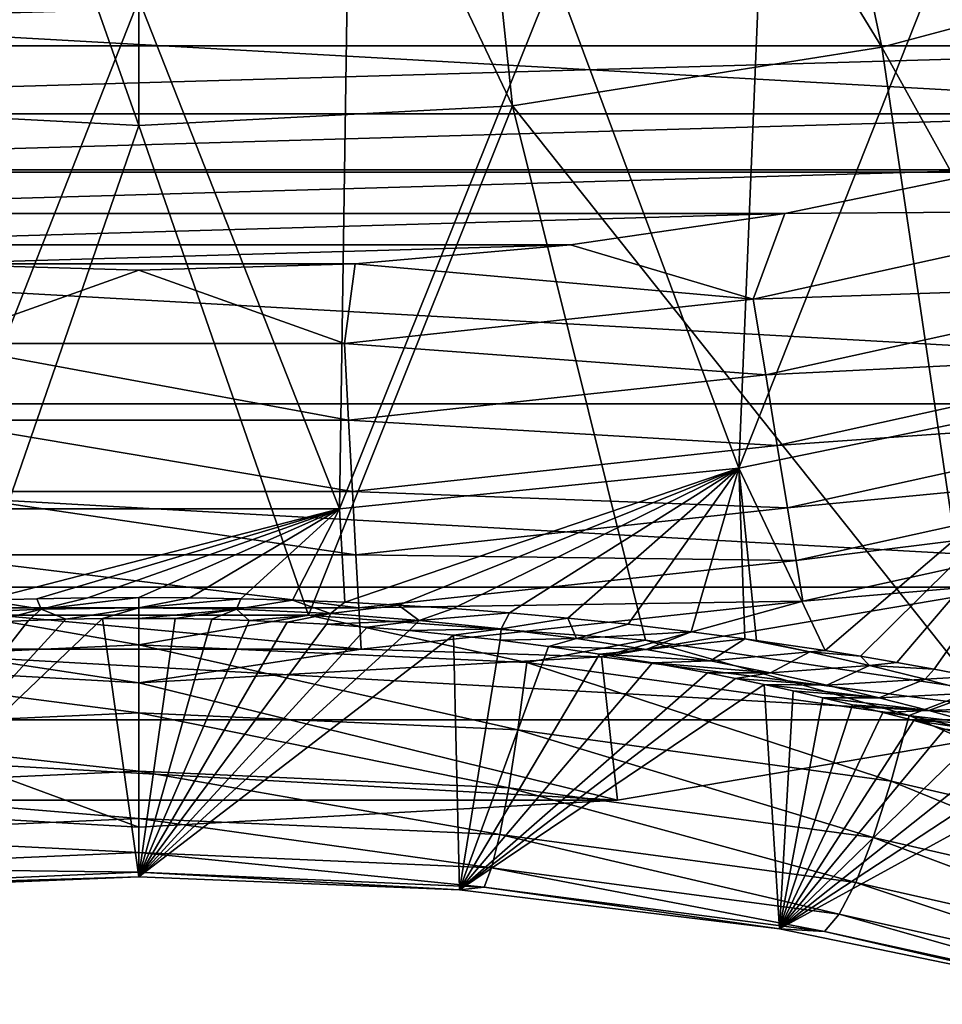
# Model space of a CAD drawing. Header units: metres. Extents: x -101 to 101, y -261 to 23.
# Tile 70 of 256: x -77.06 to -72.74, y -20.83 to -16.22. Entities that reach past the tile are written whole.
import ezdxf

# ---------------------------------------------------------------- set-up
doc = ezdxf.new("R2010")
doc.units = ezdxf.units.M
doc.layers.add('solid_505151_K2442K1000C34', color=7, linetype='CONTINUOUS')

msp = doc.modelspace()

# ---------------------------------------------------------------- linework, layer by layer
at = {"layer": 'solid_505151_K2442K1000C34'}
for points in [[(-73.024529, -16.350807, 105.622948), (-73.807198, -12.668653, 106.793419), (-75.146179, -12.880728, 106.793419)], [(-73.024529, -16.350807, 105.622948), (-71.334442, -15.89795, 105.622948), (-73.807198, -12.668653, 106.793419)], [(-78.247307, -16.624521, 105.622948), (-76.5, -16.716093, 105.622948), (-77.853821, -12.880728, 106.793419)], [(-76.5, -16.716093, 105.622948), (-76.5, -12.951678, 106.793419), (-77.853821, -12.880728, 106.793419)], [(-74.752693, -16.624521, 105.622948), (-75.146179, -12.880728, 106.793419), (-76.5, -12.951678, 106.793419)], [(-74.752693, -16.624521, 105.622948), (-73.024529, -16.350807, 105.622948), (-75.146179, -12.880728, 106.793419)], [(-76.5, -16.716093, 105.622948), (-74.752693, -16.624521, 105.622948), (-76.5, -12.951678, 106.793419)], [(-65.859337, -16.934464, -4), (-87.140663, -16.934464, -4), (-88.969795, -15.636626, -4)], [(-64.030205, -15.636626, -4), (-65.859337, -16.934464, -4), (-88.969795, -15.636626, -4)], [(-73.693428, -18.320314, 66.448959), (-73.593163, -15.862133, 59.914131), (-72.640732, -15.657682, 59.914131)], [(-71.854393, -17.942383, 66.448959), (-73.693428, -18.320314, 66.448959), (-72.640732, -15.657682, 59.914131)], [(-73.693428, -18.320314, 66.448959), (-74.556198, -16.008703, 59.914131), (-73.593163, -15.862133, 59.914131)], [(-71.187386, -19.662828, 104.163437), (-71.334442, -15.89795, 105.622948), (-73.024529, -16.350807, 105.622948)], [(-83.389984, -15.97071), (-82.449615, -16.344343), (-69.610016, -15.97071)], [(-82.449615, -16.344343), (-70.550385, -16.344343), (-69.610016, -15.97071)], [(-75.561264, -18.510256, 66.448959), (-75.526321, -16.096861, 59.914131), (-74.556198, -16.008703, 59.914131)], [(-73.693428, -18.320314, 66.448959), (-75.561264, -18.510256, 66.448959), (-74.556198, -16.008703, 59.914131)], [(-77.438736, -18.510256, 66.448959), (-77.473679, -16.096861, 59.914131), (-76.5, -16.126282, 59.914131)], [(-75.561264, -18.510256, 66.448959), (-76.5, -16.126282, 59.914131), (-75.526321, -16.096861, 59.914131)], [(-75.561264, -18.510256, 66.448959), (-77.438736, -18.510256, 66.448959), (-76.5, -16.126282, 59.914131)], [(-82.449615, -16.344343), (-81.489105, -16.662663), (-70.550385, -16.344343)], [(-81.489105, -16.662663), (-71.510895, -16.662663), (-70.550385, -16.344343)], [(-72.580704, -19.355337, 104.434845), (-73.024529, -16.350807, 105.622948), (-74.752693, -16.624521, 105.622948)], [(-72.580704, -19.355337, 104.434845), (-71.187386, -19.662828, 104.163437), (-73.024529, -16.350807, 105.622948)], [(-77.293343, -19.008871, 104.738876), (-76.5, -16.716093, 105.622948), (-78.247307, -16.624521, 105.622948)], [(-75.706657, -19.008871, 104.738876), (-74.752693, -16.624521, 105.622948), (-76.5, -16.716093, 105.622948)], [(-75.706657, -19.008871, 104.738876), (-74.131012, -19.12541, 104.636826), (-74.752693, -16.624521, 105.622948)], [(-74.131012, -19.12541, 104.636826), (-72.580704, -19.355337, 104.434845), (-74.752693, -16.624521, 105.622948)], [(-81.489105, -16.662663), (-80.511703, -16.924589), (-71.510895, -16.662663)], [(-80.511703, -16.924589), (-72.488297, -16.924589), (-71.510895, -16.662663)], [(-77.293343, -19.008871, 104.738876), (-75.706657, -19.008871, 104.738876), (-76.5, -16.716093, 105.622948)], [(-67.822243, -18.019331, -4), (-85.177757, -18.019331, -4), (-87.140663, -16.934464, -4)], [(-65.859337, -16.934464, -4), (-67.822243, -18.019331, -4), (-87.140663, -16.934464, -4)], [(-80.511703, -16.924589), (-79.520729, -17.129236), (-72.488297, -16.924589)], [(-79.520729, -17.129236), (-73.479271, -17.129236), (-72.488297, -16.924589)], [(-71.747749, -17.116055, -0.03452), (-72.488297, -16.924589), (-73.479271, -17.129236)], [(-79.520729, -17.129236), (-78.519524, -17.275909), (-73.479271, -17.129236)], [(-78.519524, -17.275909), (-74.480476, -17.275909), (-73.479271, -17.129236)], [(-73.626183, -17.529528, -0.03452), (-73.479271, -17.129236), (-74.480476, -17.275909)], [(-71.747749, -17.116055, -0.03452), (-73.479271, -17.129236), (-73.626183, -17.529528, -0.03452)], [(-71.747749, -17.116055, -0.03452), (-73.626183, -17.529528, -0.03452), (-71.651627, -17.462261, -0.137706)], [(-78.519524, -17.275909), (-77.511475, -17.364115), (-74.480476, -17.275909)], [(-77.511475, -17.364115), (-75.488525, -17.364115), (-74.480476, -17.275909)], [(-73.626183, -17.529528, -0.03452), (-74.480476, -17.275909), (-75.488525, -17.364115)], [(-77.511475, -17.364115), (-76.5, -17.393549), (-75.488525, -17.364115)], [(-77.4617, -17.737484, -0.03452), (-76.5, -17.393549), (-77.511475, -17.364115)], [(-75.5383, -17.737484, -0.03452), (-75.488525, -17.364115), (-76.5, -17.393549)], [(-73.626183, -17.529528, -0.03452), (-75.488525, -17.364115), (-75.5383, -17.737484, -0.03452)], [(-75.5383, -17.737484, -0.03452), (-76.5, -17.393549), (-77.4617, -17.737484, -0.03452)], [(-73.626183, -17.529528, -0.03452), (-73.568054, -17.884098, -0.137706), (-71.651627, -17.462261, -0.137706)], [(-71.651627, -17.462261, -0.137706), (-73.568054, -17.884098, -0.137706), (-71.562317, -17.783918, -0.305955)], [(-73.626183, -17.529528, -0.03452), (-75.5383, -17.737484, -0.03452), (-73.568054, -17.884098, -0.137706)], [(-77.4617, -17.737484, -0.03452), (-77.481148, -18.09626, -0.137706), (-75.518852, -18.09626, -0.137706)], [(-75.5383, -17.737484, -0.03452), (-77.4617, -17.737484, -0.03452), (-75.518852, -18.09626, -0.137706)], [(-75.5383, -17.737484, -0.03452), (-75.518852, -18.09626, -0.137706), (-73.568054, -17.884098, -0.137706)], [(-73.568054, -17.884098, -0.137706), (-73.514046, -18.213524, -0.305955), (-71.562317, -17.783918, -0.305955)], [(-71.562317, -17.783918, -0.305955), (-73.514046, -18.213524, -0.305955), (-71.482948, -18.069786, -0.533388)], [(-73.568054, -17.884098, -0.137706), (-75.518852, -18.09626, -0.137706), (-73.514046, -18.213524, -0.305955)], [(-73.290665, -19.174028, 69.246864), (-73.693428, -18.320314, 66.448959), (-71.854393, -17.942383, 66.448959)], [(-73.124771, -19.200836, 69.422409), (-73.290665, -19.174028, 69.246864), (-71.854393, -17.942383, 66.448959)], [(-72.954819, -19.229984, 69.612953), (-73.124771, -19.200836, 69.422409), (-71.854393, -17.942383, 66.448959)], [(-72.780739, -19.261168, 69.818039), (-72.954819, -19.229984, 69.612953), (-71.854393, -17.942383, 66.448959)], [(-72.602631, -19.295059, 70.040321), (-72.780739, -19.261168, 69.818039), (-71.854393, -17.942383, 66.448959)], [(-69.894379, -18.877649, -4), (-83.105621, -18.877649, -4), (-85.177757, -18.019331, -4)], [(-67.822243, -18.019331, -4), (-69.894379, -18.877649, -4), (-85.177757, -18.019331, -4)], [(-77.481148, -18.09626, -0.137706), (-77.499222, -18.429594, -0.305955), (-75.500778, -18.429594, -0.305955)], [(-75.518852, -18.09626, -0.137706), (-77.481148, -18.09626, -0.137706), (-75.500778, -18.429594, -0.305955)], [(-75.518852, -18.09626, -0.137706), (-75.500778, -18.429594, -0.305955), (-73.514046, -18.213524, -0.305955)], [(-73.514046, -18.213524, -0.305955), (-73.466049, -18.5063, -0.533388), (-71.482948, -18.069786, -0.533388)], [(-71.482948, -18.069786, -0.533388), (-73.466049, -18.5063, -0.533388), (-71.41629, -18.309881, -0.812059)], [(-73.514046, -18.213524, -0.305955), (-75.500778, -18.429594, -0.305955), (-73.466049, -18.5063, -0.533388)], [(-75.536194, -18.947891, 67.77359), (-75.561264, -18.510256, 66.448959), (-73.693428, -18.320314, 66.448959)], [(-75.285965, -18.960791, 67.857544), (-75.536194, -18.947891, 67.77359), (-73.693428, -18.320314, 66.448959)], [(-75.029572, -18.977192, 67.964066), (-75.285965, -18.960791, 67.857544), (-73.693428, -18.320314, 66.448959)], [(-74.765762, -18.997417, 68.095406), (-75.029572, -18.977192, 67.964066), (-73.693428, -18.320314, 66.448959)], [(-74.49337, -19.021824, 68.254158), (-74.765762, -18.997417, 68.095406), (-73.693428, -18.320314, 66.448959)], [(-74.211037, -19.050928, 68.443802), (-74.49337, -19.021824, 68.254158), (-73.693428, -18.320314, 66.448959)], [(-73.917526, -19.085495, 68.668938), (-74.211037, -19.050928, 68.443802), (-73.693428, -18.320314, 66.448959)], [(-73.665588, -19.11866, 68.885147), (-73.917526, -19.085495, 68.668938), (-73.693428, -18.320314, 66.448959)], [(-73.611153, -19.1262, 68.934517), (-73.665588, -19.11866, 68.885147), (-73.693428, -18.320314, 66.448959)], [(-73.290665, -19.174028, 69.246864), (-73.611153, -19.1262, 68.934517), (-73.693428, -18.320314, 66.448959)], [(-73.466049, -18.5063, -0.533388), (-73.425735, -18.752193, -0.812059), (-71.41629, -18.309881, -0.812059)], [(-71.41629, -18.309881, -0.812059), (-73.425735, -18.752193, -0.812059), (-71.364662, -18.495811, -1.132233)], [(-77.499222, -18.429594, -0.305955), (-77.515289, -18.725843, -0.533388), (-75.484711, -18.725843, -0.533388)], [(-75.500778, -18.429594, -0.305955), (-77.499222, -18.429594, -0.305955), (-75.484711, -18.725843, -0.533388)], [(-75.500778, -18.429594, -0.305955), (-75.484711, -18.725843, -0.533388), (-73.466049, -18.5063, -0.533388)], [(-77.21846, -18.938135, 67.710121), (-77.438736, -18.510256, 66.448959), (-75.561264, -18.510256, 66.448959)], [(-76.976974, -18.931248, 67.665573), (-77.21846, -18.938135, 67.710121), (-75.561264, -18.510256, 66.448959)], [(-76.737915, -18.927244, 67.639435), (-76.976974, -18.931248, 67.665573), (-75.561264, -18.510256, 66.448959)], [(-76.500038, -18.925932, 67.630829), (-76.737915, -18.927244, 67.639435), (-75.561264, -18.510256, 66.448959)], [(-76.262154, -18.927242, 67.639427), (-76.500038, -18.925932, 67.630829), (-75.561264, -18.510256, 66.448959)], [(-76.023102, -18.931248, 67.665565), (-76.262154, -18.927242, 67.639427), (-75.561264, -18.510256, 66.448959)], [(-75.781609, -18.938135, 67.710114), (-76.023102, -18.931248, 67.665565), (-75.561264, -18.510256, 66.448959)], [(-75.536194, -18.947891, 67.77359), (-75.781609, -18.938135, 67.710114), (-75.561264, -18.510256, 66.448959)], [(-73.466049, -18.5063, -0.533388), (-75.484711, -18.725843, -0.533388), (-73.425735, -18.752193, -0.812059)], [(-73.425735, -18.752193, -0.812059), (-73.394516, -18.942616, -1.132233), (-71.364662, -18.495811, -1.132233)], [(-71.364662, -18.495811, -1.132233), (-73.394516, -18.942616, -1.132233), (-72.199692, -18.840872, -1.482362)], [(-77.515289, -18.725843, -0.533388), (-77.528778, -18.974653, -0.812059), (-75.471222, -18.974653, -0.812059)], [(-75.484711, -18.725843, -0.533388), (-77.515289, -18.725843, -0.533388), (-75.471222, -18.974653, -0.812059)], [(-75.484711, -18.725843, -0.533388), (-75.471222, -18.974653, -0.812059), (-73.425735, -18.752193, -0.812059)], [(-73.425735, -18.752193, -0.812059), (-75.471222, -18.974653, -0.812059), (-73.394516, -18.942616, -1.132233)], [(-74.336243, -19.203886, -1.482362), (-72.049568, -19.498554, -4), (-72.199692, -18.840872, -1.482362)], [(-73.394516, -18.942616, -1.132233), (-74.336243, -19.203886, -1.482362), (-72.199692, -18.840872, -1.482362)], [(-72.049568, -19.498554, -4), (-80.950432, -19.498554, -4), (-83.105621, -18.877649, -4)], [(-69.894379, -18.877649, -4), (-72.049568, -19.498554, -4), (-83.105621, -18.877649, -4)], [(-76.95639, -18.980719, 67.843658), (-77.21846, -18.938135, 67.710121), (-76.976974, -18.931248, 67.665573)], [(-76.95639, -18.980719, 67.843658), (-76.976974, -18.931248, 67.665573), (-76.737915, -18.927244, 67.639435)], [(-76.95639, -18.980719, 67.843658), (-76.737915, -18.927244, 67.639435), (-76.500038, -18.925932, 67.630829)], [(-76.95639, -18.980719, 67.843658), (-76.500038, -18.925932, 67.630829), (-76.500008, -18.973635, 67.803001)], [(-76.500008, -18.973635, 67.803001), (-76.500038, -18.925932, 67.630829), (-76.262154, -18.927242, 67.639427)], [(-76.500008, -18.973635, 67.803001), (-76.262154, -18.927242, 67.639427), (-76.023102, -18.931248, 67.665565)], [(-76.500008, -18.973635, 67.803001), (-76.023102, -18.931248, 67.665565), (-76.043633, -18.980715, 67.843643)], [(-76.043633, -18.980715, 67.843643), (-76.023102, -18.931248, 67.665565), (-75.781609, -18.938135, 67.710114)], [(-77.528778, -18.974653, -0.812059), (-77.539223, -19.167336, -1.132233), (-75.460777, -19.167336, -1.132233)], [(-75.471222, -18.974653, -0.812059), (-77.528778, -18.974653, -0.812059), (-75.460777, -19.167336, -1.132233)], [(-77.396851, -19.001095, 67.961166), (-77.21846, -18.938135, 67.710121), (-76.95639, -18.980719, 67.843658)], [(-77.396851, -19.001095, 67.961166), (-76.95639, -18.980719, 67.843658), (-77.193939, -19.040443, 68.292046)], [(-76.95639, -18.980719, 67.843658), (-77.015808, -19.032711, 68.242264), (-77.193939, -19.040443, 68.292046)], [(-76.95639, -18.980719, 67.843658), (-76.84185, -19.027359, 68.207787), (-77.015808, -19.032711, 68.242264)], [(-76.95639, -18.980719, 67.843658), (-76.500008, -18.973635, 67.803001), (-76.84185, -19.027359, 68.207787)], [(-76.500008, -18.973635, 67.803001), (-76.670319, -19.024212, 68.187561), (-76.84185, -19.027359, 68.207787)], [(-76.500008, -18.973635, 67.803001), (-76.499924, -19.023172, 68.180885), (-76.670319, -19.024212, 68.187561)], [(-76.500008, -18.973635, 67.803001), (-76.043633, -18.980715, 67.843643), (-76.499924, -19.023172, 68.180885)], [(-76.043633, -18.980715, 67.843643), (-76.329529, -19.024214, 68.187569), (-76.499924, -19.023172, 68.180885)], [(-76.043633, -18.980715, 67.843643), (-76.157997, -19.027363, 68.207809), (-76.329529, -19.024214, 68.187569)], [(-76.043633, -18.980715, 67.843643), (-75.984032, -19.032719, 68.242302), (-76.157997, -19.027363, 68.207809)], [(-76.043633, -18.980715, 67.843643), (-75.781609, -18.938135, 67.710114), (-75.603149, -19.001089, 67.961136)], [(-76.043633, -18.980715, 67.843643), (-75.603149, -19.001089, 67.961136), (-75.984032, -19.032719, 68.242302)], [(-75.603149, -19.001089, 67.961136), (-75.781609, -18.938135, 67.710114), (-75.536194, -18.947891, 67.77359)], [(-75.603149, -19.001089, 67.961136), (-75.536194, -18.947891, 67.77359), (-75.285965, -18.960791, 67.857544)], [(-75.603149, -19.001089, 67.961136), (-75.285965, -18.960791, 67.857544), (-75.189362, -19.032448, 68.142845)], [(-75.471222, -18.974653, -0.812059), (-75.460777, -19.167336, -1.132233), (-73.394516, -18.942616, -1.132233)], [(-73.394516, -18.942616, -1.132233), (-75.460777, -19.167336, -1.132233), (-74.336243, -19.203886, -1.482362)], [(-75.189362, -19.032448, 68.142845), (-75.285965, -18.960791, 67.857544), (-75.029572, -18.977192, 67.964066)], [(-75.189362, -19.032448, 68.142845), (-75.029572, -18.977192, 67.964066), (-74.765762, -18.997417, 68.095406)], [(-76.5, -19.147026, 104.68129), (-77.293343, -19.008871, 104.738876), (-78.315155, -19.230379, 104.610367)], [(-78.000511, -20.293842, 102.772926), (-76.84185, -19.027359, 68.207787), (-76.670319, -19.024212, 68.187561)], [(-76.500175, -20.23321, 102.831848), (-78.000511, -20.293842, 102.772926), (-76.670319, -19.024212, 68.187561)], [(-78.000511, -20.293842, 102.772926), (-77.015808, -19.032711, 68.242264), (-76.84185, -19.027359, 68.207787)], [(-76.5, -19.147026, 104.68129), (-75.706657, -19.008871, 104.738876), (-77.293343, -19.008871, 104.738876)], [(-76.500175, -20.23321, 102.831848), (-76.670319, -19.024212, 68.187561), (-76.499924, -19.023172, 68.180885)], [(-76.500175, -20.23321, 102.831848), (-76.499924, -19.023172, 68.180885), (-76.329529, -19.024214, 68.187569)], [(-76.500175, -20.23321, 102.831848), (-76.329529, -19.024214, 68.187569), (-76.157997, -19.027363, 68.207809)], [(-76.500175, -20.23321, 102.831848), (-76.157997, -19.027363, 68.207809), (-75.984032, -19.032719, 68.242302)], [(-74.684845, -19.230379, 104.610367), (-75.706657, -19.008871, 104.738876), (-76.5, -19.147026, 104.68129)], [(-75.603149, -19.001089, 67.961136), (-75.805893, -19.040451, 68.292099), (-75.984032, -19.032719, 68.242302)], [(-75.603149, -19.001089, 67.961136), (-75.622543, -19.050797, 68.358757), (-75.805893, -19.040451, 68.292099)], [(-74.684845, -19.230379, 104.610367), (-74.131012, -19.12541, 104.636826), (-75.706657, -19.008871, 104.738876)], [(-75.603149, -19.001089, 67.961136), (-75.189362, -19.032448, 68.142845), (-75.622543, -19.050797, 68.358757)], [(-75.189362, -19.032448, 68.142845), (-74.765762, -18.997417, 68.095406), (-74.806053, -19.072233, 68.375053)], [(-74.806053, -19.072233, 68.375053), (-74.765762, -18.997417, 68.095406), (-74.49337, -19.021824, 68.254158)], [(-74.806053, -19.072233, 68.375053), (-74.49337, -19.021824, 68.254158), (-74.452942, -19.118137, 68.644981)], [(-74.452942, -19.118137, 68.644981), (-74.49337, -19.021824, 68.254158), (-74.211037, -19.050928, 68.443802)], [(-78.000511, -20.293842, 102.772926), (-77.193939, -19.040443, 68.292046), (-77.015808, -19.032711, 68.242264)], [(-76.500175, -20.23321, 102.831848), (-75.984032, -19.032719, 68.242302), (-75.805893, -19.040451, 68.292099)], [(-76.500175, -20.23321, 102.831848), (-75.805893, -19.040451, 68.292099), (-75.622543, -19.050797, 68.358757)], [(-76.500175, -20.23321, 102.831848), (-75.622543, -19.050797, 68.358757), (-75.432701, -19.064062, 68.444359)], [(-76.500175, -20.23321, 102.831848), (-75.432701, -19.064062, 68.444359), (-75.234917, -19.08065, 68.551445)], [(-75.189362, -19.032448, 68.142845), (-75.432701, -19.064062, 68.444359), (-75.622543, -19.050797, 68.358757)], [(-75.189362, -19.032448, 68.142845), (-75.234917, -19.08065, 68.551445), (-75.432701, -19.064062, 68.444359)], [(-75.189362, -19.032448, 68.142845), (-74.806053, -19.072233, 68.375053), (-75.234917, -19.08065, 68.551445)], [(-74.806053, -19.072233, 68.375053), (-75.027786, -19.101059, 68.683281), (-75.234917, -19.08065, 68.551445)], [(-74.806053, -19.072233, 68.375053), (-74.810707, -19.125805, 68.843521), (-75.027786, -19.101059, 68.683281)], [(-74.806053, -19.072233, 68.375053), (-74.452942, -19.118137, 68.644981), (-74.810707, -19.125805, 68.843521)], [(-74.452942, -19.118137, 68.644981), (-74.211037, -19.050928, 68.443802), (-73.917526, -19.085495, 68.668938)], [(-76.500175, -20.23321, 102.831848), (-75.234917, -19.08065, 68.551445), (-75.027786, -19.101059, 68.683281)], [(-74.999794, -20.293818, 102.772957), (-76.500175, -20.23321, 102.831848), (-75.027786, -19.101059, 68.683281)], [(-74.999794, -20.293818, 102.772957), (-75.027786, -19.101059, 68.683281), (-74.810707, -19.125805, 68.843521)], [(-74.452942, -19.118137, 68.644981), (-74.583305, -19.155428, 69.035828), (-74.810707, -19.125805, 68.843521)], [(-74.452942, -19.118137, 68.644981), (-74.127243, -19.168499, 68.943604), (-74.583305, -19.155428, 69.035828)], [(-74.452942, -19.118137, 68.644981), (-73.917526, -19.085495, 68.668938), (-74.127243, -19.168499, 68.943604)], [(-74.127243, -19.168499, 68.943604), (-73.917526, -19.085495, 68.668938), (-73.665588, -19.11866, 68.885147)], [(-74.127243, -19.168499, 68.943604), (-73.665588, -19.11866, 68.885147), (-73.825668, -19.222034, 69.263626)], [(-73.36245, -19.180307, 69.230438), (-73.825668, -19.222034, 69.263626), (-73.665588, -19.11866, 68.885147)], [(-73.36245, -19.180307, 69.230438), (-73.665588, -19.11866, 68.885147), (-73.611153, -19.1262, 68.934517)], [(-76.5, -19.147026, 104.68129), (-78.315155, -19.230379, 104.610367), (-76.5, -19.464622, 104.478539)], [(-76.5, -19.147026, 104.68129), (-76.5, -19.464622, 104.478539), (-74.727081, -19.545527, 104.408195)], [(-74.684845, -19.230379, 104.610367), (-76.5, -19.147026, 104.68129), (-74.727081, -19.545527, 104.408195)], [(-74.999794, -20.293818, 102.772957), (-74.810707, -19.125805, 68.843521), (-74.583305, -19.155428, 69.035828)], [(-74.999794, -20.293818, 102.772957), (-74.583305, -19.155428, 69.035828), (-74.345566, -19.190462, 69.263733)], [(-72.897331, -19.477564, 104.39933), (-74.131012, -19.12541, 104.636826), (-74.684845, -19.230379, 104.610367)], [(-74.127243, -19.168499, 68.943604), (-74.345566, -19.190462, 69.263733), (-74.583305, -19.155428, 69.035828)], [(-72.897331, -19.477564, 104.39933), (-72.580704, -19.355337, 104.434845), (-74.131012, -19.12541, 104.636826)], [(-73.36245, -19.180307, 69.230438), (-73.611153, -19.1262, 68.934517), (-73.290665, -19.174028, 69.246864)], [(-78.663757, -19.203886, -1.482362), (-78.73938, -19.874233, -4), (-76.5, -20, -4)], [(-77.539223, -19.167336, -1.132233), (-78.663757, -19.203886, -1.482362), (-76.5, -19.325401, -1.482362)], [(-78.663757, -19.203886, -1.482362), (-76.5, -20, -4), (-76.5, -19.325401, -1.482362)], [(-75.460777, -19.167336, -1.132233), (-77.539223, -19.167336, -1.132233), (-76.5, -19.325401, -1.482362)], [(-75.460777, -19.167336, -1.132233), (-76.5, -19.325401, -1.482362), (-74.336243, -19.203886, -1.482362)], [(-76.5, -19.325401, -1.482362), (-74.26062, -19.874233, -4), (-74.336243, -19.203886, -1.482362)], [(-74.999794, -20.293818, 102.772957), (-74.345566, -19.190462, 69.263733), (-74.097847, -19.231411, 69.530586)], [(-74.127243, -19.168499, 68.943604), (-73.825668, -19.222034, 69.263626), (-74.345566, -19.190462, 69.263733)], [(-73.825668, -19.222034, 69.263626), (-74.097847, -19.231411, 69.530586), (-74.345566, -19.190462, 69.263733)], [(-74.336243, -19.203886, -1.482362), (-74.26062, -19.874233, -4), (-72.049568, -19.498554, -4)], [(-73.36245, -19.180307, 69.230438), (-73.545212, -19.277918, 69.600471), (-73.825668, -19.222034, 69.263626)], [(-73.36245, -19.180307, 69.230438), (-73.083405, -19.243221, 69.586319), (-73.545212, -19.277918, 69.600471)], [(-73.36245, -19.180307, 69.230438), (-73.290665, -19.174028, 69.246864), (-73.124771, -19.200836, 69.422409)], [(-73.36245, -19.180307, 69.230438), (-73.124771, -19.200836, 69.422409), (-73.083405, -19.243221, 69.586319)], [(-73.083405, -19.243221, 69.586319), (-73.124771, -19.200836, 69.422409), (-72.954819, -19.229984, 69.612953)], [(-78.315155, -19.230379, 104.610367), (-78.272919, -19.545527, 104.408195), (-76.5, -19.464622, 104.478539)], [(-74.999794, -20.293818, 102.772957), (-74.097847, -19.231411, 69.530586), (-73.840981, -19.278721, 69.840225)], [(-74.684845, -19.230379, 104.610367), (-74.727081, -19.545527, 104.408195), (-72.980843, -19.785479, 104.198853)], [(-72.897331, -19.477564, 104.39933), (-74.684845, -19.230379, 104.610367), (-72.980843, -19.785479, 104.198853)], [(-73.825668, -19.222034, 69.263626), (-73.545212, -19.277918, 69.600471), (-74.097847, -19.231411, 69.530586)], [(-73.545212, -19.277918, 69.600471), (-73.840981, -19.278721, 69.840225), (-74.097847, -19.231411, 69.530586)], [(-73.083405, -19.243221, 69.586319), (-73.282997, -19.335495, 69.95034), (-73.545212, -19.277918, 69.600471)], [(-73.083405, -19.243221, 69.586319), (-72.823196, -19.307203, 69.951942), (-73.282997, -19.335495, 69.95034)], [(-73.083405, -19.243221, 69.586319), (-72.954819, -19.229984, 69.612953), (-72.780739, -19.261168, 69.818039)], [(-73.083405, -19.243221, 69.586319), (-72.780739, -19.261168, 69.818039), (-72.823196, -19.307203, 69.951942)], [(-74.999794, -20.293818, 102.772957), (-73.840981, -19.278721, 69.840225), (-73.709274, -19.304914, 70.012375)], [(-74.999794, -20.293818, 102.772957), (-73.709274, -19.304914, 70.012375), (-73.575424, -19.33287, 70.196167)], [(-73.545212, -19.277918, 69.600471), (-73.709274, -19.304914, 70.012375), (-73.840981, -19.278721, 69.840225)], [(-73.545212, -19.277918, 69.600471), (-73.282997, -19.335495, 69.95034), (-73.709274, -19.304914, 70.012375)], [(-73.282997, -19.335495, 69.95034), (-73.575424, -19.33287, 70.196167), (-73.709274, -19.304914, 70.012375)], [(-72.823196, -19.307203, 69.951942), (-72.780739, -19.261168, 69.818039), (-72.602631, -19.295059, 70.040321)], [(-72.823196, -19.307203, 69.951942), (-72.602631, -19.295059, 70.040321), (-72.579369, -19.371914, 70.325523)], [(-76.5, -19.325401, -1.482362), (-76.5, -20, -4), (-74.26062, -19.874233, -4)], [(-73.502968, -20.476357, 102.595161), (-74.999794, -20.293818, 102.772957), (-73.575424, -19.33287, 70.196167)], [(-73.502968, -20.476357, 102.595161), (-73.575424, -19.33287, 70.196167), (-73.439499, -19.362658, 70.392502)], [(-73.036835, -19.394337, 70.310806), (-73.439499, -19.362658, 70.392502), (-73.575424, -19.33287, 70.196167)], [(-73.282997, -19.335495, 69.95034), (-73.036835, -19.394337, 70.310806), (-73.575424, -19.33287, 70.196167)], [(-72.823196, -19.307203, 69.951942), (-73.036835, -19.394337, 70.310806), (-73.282997, -19.335495, 69.95034)], [(-72.823196, -19.307203, 69.951942), (-72.579369, -19.371914, 70.325523), (-73.036835, -19.394337, 70.310806)], [(-73.502968, -20.476357, 102.595161), (-73.439499, -19.362658, 70.392502), (-73.301575, -19.394344, 70.602226)], [(-73.502968, -20.476357, 102.595161), (-73.301575, -19.394344, 70.602226), (-73.161659, -19.427977, 70.825066)], [(-73.036835, -19.394337, 70.310806), (-73.301575, -19.394344, 70.602226), (-73.439499, -19.362658, 70.392502)], [(-73.036835, -19.394337, 70.310806), (-72.804741, -19.454105, 70.679886), (-73.301575, -19.394344, 70.602226)], [(-72.804741, -19.454105, 70.679886), (-73.161659, -19.427977, 70.825066), (-73.301575, -19.394344, 70.602226)], [(-72.579369, -19.371914, 70.325523), (-72.804741, -19.454105, 70.679886), (-73.036835, -19.394337, 70.310806)], [(-71.163094, -19.880333, 104.053131), (-72.580704, -19.355337, 104.434845), (-72.897331, -19.477564, 104.39933)], [(-72.579369, -19.371914, 70.325523), (-72.349709, -19.43709, 70.705505), (-72.804741, -19.454105, 70.679886)], [(-73.502968, -20.476357, 102.595161), (-73.161659, -19.427977, 70.825066), (-73.019844, -19.463642, 71.062531)], [(-72.804741, -19.454105, 70.679886), (-73.019844, -19.463642, 71.062531), (-73.161659, -19.427977, 70.825066)], [(-72.349709, -19.43709, 70.705505), (-72.585098, -19.514544, 71.056076), (-72.804741, -19.454105, 70.679886)], [(-76.5, -19.464622, 104.478539), (-78.272919, -19.545527, 104.408195), (-76.5, -19.738556, 104.219818)], [(-76.5, -19.464622, 104.478539), (-76.5, -19.738556, 104.219818), (-74.769753, -19.816814, 104.150208)], [(-74.727081, -19.545527, 104.408195), (-76.5, -19.464622, 104.478539), (-74.769753, -19.816814, 104.150208)], [(-73.502968, -20.476357, 102.595161), (-73.019844, -19.463642, 71.062531), (-72.876129, -19.501385, 71.314407)], [(-72.804741, -19.454105, 70.679886), (-72.585098, -19.514544, 71.056076), (-73.019844, -19.463642, 71.062531)], [(-72.585098, -19.514544, 71.056076), (-72.876129, -19.501385, 71.314407), (-73.019844, -19.463642, 71.062531)], [(-72.897331, -19.477564, 104.39933), (-72.980843, -19.785479, 104.198853), (-71.286057, -20.176559, 103.855377)], [(-71.163094, -19.880333, 104.053131), (-72.897331, -19.477564, 104.39933), (-71.286057, -20.176559, 103.855377)], [(-74.26062, -19.874233, -4), (-78.73938, -19.874233, -4), (-80.950432, -19.498554, -4)], [(-72.049568, -19.498554, -4), (-74.26062, -19.874233, -4), (-80.950432, -19.498554, -4)], [(-73.502968, -20.476357, 102.595161), (-72.876129, -19.501385, 71.314407), (-72.730583, -19.541273, 71.581535)], [(-72.376648, -19.575468, 71.438339), (-72.730583, -19.541273, 71.581535), (-72.876129, -19.501385, 71.314407)], [(-72.585098, -19.514544, 71.056076), (-72.376648, -19.575468, 71.438339), (-72.876129, -19.501385, 71.314407)], [(-78.272919, -19.545527, 104.408195), (-78.230247, -19.816814, 104.150208), (-76.5, -19.738556, 104.219818)], [(-74.727081, -19.545527, 104.408195), (-74.769753, -19.816814, 104.150208), (-73.065094, -20.048965, 103.943024)], [(-72.980843, -19.785479, 104.198853), (-74.727081, -19.545527, 104.408195), (-73.065094, -20.048965, 103.943024)], [(-73.502968, -20.476357, 102.595161), (-72.730583, -19.541273, 71.581535), (-72.583282, -19.583387, 71.865097)], [(-73.502968, -20.476357, 102.595161), (-72.583282, -19.583387, 71.865097), (-72.434235, -19.627762, 72.164627)], [(-73.502968, -20.476357, 102.595161), (-72.434235, -19.627762, 72.164627), (-72.283562, -19.674486, 72.481995)], [(-73.502968, -20.476357, 102.595161), (-72.283562, -19.674486, 72.481995), (-72.131279, -19.723606, 72.817154)], [(-76.5, -19.738556, 104.219818), (-78.230247, -19.816814, 104.150208), (-76.5, -19.959101, 103.914314)], [(-76.5, -19.738556, 104.219818), (-76.5, -19.959101, 103.914314), (-74.811333, -20.034615, 103.845566)], [(-74.769753, -19.816814, 104.150208), (-76.5, -19.738556, 104.219818), (-74.811333, -20.034615, 103.845566)], [(-72.013924, -20.782801, 102.295181), (-73.502968, -20.476357, 102.595161), (-72.131279, -19.723606, 72.817154)], [(-72.980843, -19.785479, 104.198853), (-73.065094, -20.048965, 103.943024), (-71.409821, -20.427469, 103.602989)], [(-71.286057, -20.176559, 103.855377), (-72.980843, -19.785479, 104.198853), (-71.409821, -20.427469, 103.602989)], [(-78.230247, -19.816814, 104.150208), (-78.188667, -20.034615, 103.845566), (-76.5, -19.959101, 103.914314)], [(-74.769753, -19.816814, 104.150208), (-74.811333, -20.034615, 103.845566), (-73.147087, -20.258675, 103.640907)], [(-73.065094, -20.048965, 103.943024), (-74.769753, -19.816814, 104.150208), (-73.147087, -20.258675, 103.640907)], [(-74.26062, -19.874233, -4), (-76.5, -20, -4), (-78.73938, -19.874233, -4)], [(-76.5, -19.959101, 103.914314), (-78.188667, -20.034615, 103.845566), (-76.5, -20.118433, 103.572868)], [(-76.5, -19.959101, 103.914314), (-76.5, -20.118433, 103.572868), (-74.850357, -20.191195, 103.505074)], [(-74.811333, -20.034615, 103.845566), (-76.5, -19.959101, 103.914314), (-74.850357, -20.191195, 103.505074)], [(-78.188667, -20.034615, 103.845566), (-78.149635, -20.191195, 103.505074), (-76.5, -20.118433, 103.572868)], [(-74.811333, -20.034615, 103.845566), (-74.850357, -20.191195, 103.505074), (-73.223915, -20.407162, 103.30323)], [(-73.147087, -20.258675, 103.640907), (-74.811333, -20.034615, 103.845566), (-73.223915, -20.407162, 103.30323)], [(-73.065094, -20.048965, 103.943024), (-73.147087, -20.258675, 103.640907), (-71.529991, -20.624163, 103.304916)], [(-71.409821, -20.427469, 103.602989), (-73.065094, -20.048965, 103.943024), (-71.529991, -20.624163, 103.304916)], [(-76.5, -20.118433, 103.572868), (-78.149635, -20.191195, 103.505074), (-76.5, -20.210894, 103.207596)], [(-76.5, -20.118433, 103.572868), (-76.5, -20.210894, 103.207596), (-74.885445, -20.281, 103.140823)], [(-74.850357, -20.191195, 103.505074), (-76.5, -20.118433, 103.572868), (-74.885445, -20.281, 103.140823)], [(-78.149635, -20.191195, 103.505074), (-78.114555, -20.281, 103.140823), (-76.5, -20.210894, 103.207596)], [(-76.5, -20.210894, 103.207596), (-78.114555, -20.281, 103.140823), (-76.500175, -20.23321, 102.831848)], [(-76.5, -20.210894, 103.207596), (-76.500175, -20.23321, 102.831848), (-74.999794, -20.293818, 102.772957)], [(-74.885445, -20.281, 103.140823), (-76.5, -20.210894, 103.207596), (-74.999794, -20.293818, 102.772957)], [(-74.850357, -20.191195, 103.505074), (-74.885445, -20.281, 103.140823), (-73.292854, -20.489157, 102.941986)], [(-73.223915, -20.407162, 103.30323), (-74.850357, -20.191195, 103.505074), (-73.292854, -20.489157, 102.941986)], [(-78.114555, -20.281, 103.140823), (-78.000511, -20.293842, 102.772926), (-76.500175, -20.23321, 102.831848)], [(-73.147087, -20.258675, 103.640907), (-73.223915, -20.407162, 103.30323), (-71.642303, -20.759655, 102.971748)], [(-71.529991, -20.624163, 103.304916), (-73.147087, -20.258675, 103.640907), (-71.642303, -20.759655, 102.971748)], [(-74.885445, -20.281, 103.140823), (-74.999794, -20.293818, 102.772957), (-73.502968, -20.476357, 102.595161)], [(-73.292854, -20.489157, 102.941986), (-74.885445, -20.281, 103.140823), (-73.502968, -20.476357, 102.595161)], [(-73.223915, -20.407162, 103.30323), (-73.292854, -20.489157, 102.941986), (-71.742775, -20.829138, 102.615303)], [(-71.642303, -20.759655, 102.971748), (-73.223915, -20.407162, 103.30323), (-71.742775, -20.829138, 102.615303)], [(-73.292854, -20.489157, 102.941986), (-73.502968, -20.476357, 102.595161), (-72.013924, -20.782801, 102.295181)], [(-71.742775, -20.829138, 102.615303), (-73.292854, -20.489157, 102.941986), (-72.013924, -20.782801, 102.295181)]]:
    msp.add_3dface(points, dxfattribs=at)

doc.saveas('drawing.dxf')
